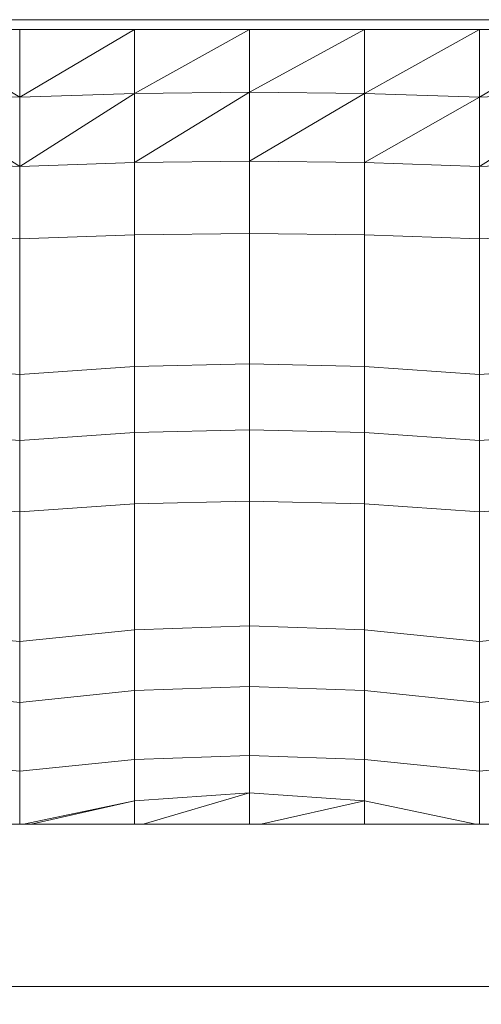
# Model space of a CAD drawing. Header units: millimetres. Extents: x -30280 to 100171, y -17460 to 4378.
# Tile 151 of 256: x 72892 to 73079, y -13092 to -12694. Entities that reach past the tile are written whole.
import ezdxf

# ---------------------------------------------------------------- set-up
doc = ezdxf.new("R2010")
doc.units = ezdxf.units.MM
doc.header["$MEASUREMENT"] = 0
doc.linetypes.add('Wipeout_Contour', pattern=[1000, 0, -1000])
doc.layers.add('Nuevo_09_EI_Mobiliari general', color=7, linetype='Continuous')
doc.layers.add('Nuevo_09_EI_Mobiliari general_Pluma_Nº__1', color=7, linetype='Continuous', lineweight=5)

# ---------------------------------------------------------------- blocks, each defined once
blk = doc.blocks.new('Elem Sección_273_3', base_point=(91863.52, -13459.98))
at = {"color": 254, "linetype": 'Wipeout_Contour', "lineweight": 0, "ltscale": 221928.558697}
blk.add_wipeout([(72845.86, -12697.89), (72892.36, -12725.23), (72892.36, -12697.89)], dxfattribs=at).dxf.layer = 'Nuevo_09_EI_Mobiliari general'
at = {"color": 254, "linetype": 'Wipeout_Contour', "lineweight": 0, "ltscale": 222482.891292}
blk.add_wipeout([(73078.36, -12697.89), (73031.86, -12723.8), (73078.36, -12725.23)], dxfattribs=at).dxf.layer = 'Nuevo_09_EI_Mobiliari general'
at = {"color": 254, "linetype": 'Wipeout_Contour', "lineweight": 0, "ltscale": 295955.578396}
blk.add_wipeout([(72845.86, -12834.29), (72892.36, -12837.51), (72892.36, -12812.92), (72845.86, -12810.43)], dxfattribs=at).dxf.layer = 'Nuevo_09_EI_Mobiliari general'
at = {"color": 254, "linetype": 'Wipeout_Contour', "lineweight": 0, "ltscale": 296031.37541}
blk.add_wipeout([(72845.86, -12940.84), (72892.36, -12945.63), (72892.36, -12924.18), (72845.86, -12920.03)], dxfattribs=at).dxf.layer = 'Nuevo_09_EI_Mobiliari general'
at = {"color": 254, "linetype": 'Wipeout_Contour', "lineweight": 0, "ltscale": 222188.54063}
blk.add_wipeout([(72893.88, -13019.55), (72896.95, -13019.55), (72938.86, -13010.11)], dxfattribs=at).dxf.layer = 'Nuevo_09_EI_Mobiliari general'
at = {"color": 254, "linetype": 'Wipeout_Contour', "lineweight": 0, "ltscale": 221888.350952}
blk.add_wipeout([(72845.86, -12697.89), (72845.86, -12723.8), (72892.36, -12725.23)], dxfattribs=at).dxf.layer = 'Nuevo_09_EI_Mobiliari general'
at = {"color": 254, "linetype": 'Wipeout_Contour', "lineweight": 0, "ltscale": 222433.216669}
blk.add_wipeout([(73078.36, -12697.89), (73031.86, -12697.89), (73031.86, -12723.8)], dxfattribs=at).dxf.layer = 'Nuevo_09_EI_Mobiliari general'
at = {"color": 254, "linetype": 'Wipeout_Contour', "lineweight": 0, "ltscale": 295973.259625}
blk.add_wipeout([(72845.86, -12861), (72892.36, -12864.23), (72892.36, -12837.51), (72845.86, -12834.29)], dxfattribs=at).dxf.layer = 'Nuevo_09_EI_Mobiliari general'
at = {"color": 254, "linetype": 'Wipeout_Contour', "lineweight": 0, "ltscale": 296047.382218}
blk.add_wipeout([(72845.86, -12940.84), (72845.86, -12965.45), (72892.36, -12970.24), (72892.36, -12945.63)], dxfattribs=at).dxf.layer = 'Nuevo_09_EI_Mobiliari general'
at = {"color": 254, "linetype": 'Wipeout_Contour', "lineweight": 0, "ltscale": 222231.904703}
blk.add_wipeout([(72938.86, -13010.11), (72896.95, -13019.55), (72938.86, -13019.55)], dxfattribs=at).dxf.layer = 'Nuevo_09_EI_Mobiliari general'
at = {"color": 254, "linetype": 'Wipeout_Contour', "lineweight": 0, "ltscale": 221942.547336}
blk.add_wipeout([(72845.86, -12723.8), (72892.36, -12753.29), (72892.36, -12725.23)], dxfattribs=at).dxf.layer = 'Nuevo_09_EI_Mobiliari general'
at = {"color": 254, "linetype": 'Wipeout_Contour', "lineweight": 0, "ltscale": 222497.187877}
blk.add_wipeout([(73078.36, -12725.23), (73031.86, -12751.7), (73078.36, -12753.29)], dxfattribs=at).dxf.layer = 'Nuevo_09_EI_Mobiliari general'
at = {"color": 254, "linetype": 'Wipeout_Contour', "lineweight": 0, "ltscale": 296138.765744}
blk.add_wipeout([(72892.36, -12812.92), (72892.36, -12837.51), (72938.86, -12834.29), (72938.86, -12810.43)], dxfattribs=at).dxf.layer = 'Nuevo_09_EI_Mobiliari general'
at = {"color": 254, "linetype": 'Wipeout_Contour', "lineweight": 0, "ltscale": 295992.601768}
blk.add_wipeout([(72845.86, -12889.92), (72892.36, -12893.14), (72892.36, -12864.23), (72845.86, -12861)], dxfattribs=at).dxf.layer = 'Nuevo_09_EI_Mobiliari general'
at = {"color": 254, "linetype": 'Wipeout_Contour', "lineweight": 0, "ltscale": 296214.516236}
blk.add_wipeout([(72892.36, -12945.63), (72938.86, -12940.84), (72938.86, -12920.03), (72892.36, -12924.18)], dxfattribs=at).dxf.layer = 'Nuevo_09_EI_Mobiliari general'
at = {"color": 254, "linetype": 'Wipeout_Contour', "lineweight": 0, "ltscale": 296065.778088}
blk.add_wipeout([(72845.86, -12965.45), (72845.86, -12993.33), (72892.36, -12998.12), (72892.36, -12970.24)], dxfattribs=at).dxf.layer = 'Nuevo_09_EI_Mobiliari general'
at = {"color": 254, "linetype": 'Wipeout_Contour', "lineweight": 0, "ltscale": 296413.246502}
blk.add_wipeout([(72938.86, -13019.55), (72942.36, -13019.55), (72985.36, -13006.83), (72938.86, -13010.11)], dxfattribs=at).dxf.layer = 'Nuevo_09_EI_Mobiliari general'
at = {"color": 254, "linetype": 'Wipeout_Contour', "lineweight": 0, "ltscale": 221902.441463}
blk.add_wipeout([(72845.86, -12723.8), (72845.86, -12751.7), (72892.36, -12753.29)], dxfattribs=at).dxf.layer = 'Nuevo_09_EI_Mobiliari general'
at = {"color": 254, "linetype": 'Wipeout_Contour', "lineweight": 0, "ltscale": 222447.146429}
blk.add_wipeout([(73078.36, -12725.23), (73031.86, -12723.8), (73031.86, -12751.7)], dxfattribs=at).dxf.layer = 'Nuevo_09_EI_Mobiliari general'
at = {"color": 254, "linetype": 'Wipeout_Contour', "lineweight": 0, "ltscale": 296320.633372}
blk.add_wipeout([(72938.86, -12810.43), (72938.86, -12834.29), (72985.36, -12833.19), (72985.36, -12809.58)], dxfattribs=at).dxf.layer = 'Nuevo_09_EI_Mobiliari general'
at = {"color": 254, "linetype": 'Wipeout_Contour', "lineweight": 0, "ltscale": 296395.569411}
blk.add_wipeout([(72938.86, -12920.03), (72938.86, -12940.84), (72985.36, -12939.21), (72985.36, -12918.61)], dxfattribs=at).dxf.layer = 'Nuevo_09_EI_Mobiliari general'
at = {"color": 254, "linetype": 'Wipeout_Contour', "lineweight": 0, "ltscale": 222367.581168}
blk.add_wipeout([(72985.36, -13006.83), (72942.36, -13019.55), (72985.36, -13019.55)], dxfattribs=at).dxf.layer = 'Nuevo_09_EI_Mobiliari general'
at = {"color": 254, "linetype": 'Wipeout_Contour', "lineweight": 0, "ltscale": 222345.13681}
blk.add_wipeout([(73031.86, -12697.89), (72985.36, -12723.32), (73031.86, -12723.8)], dxfattribs=at).dxf.layer = 'Nuevo_09_EI_Mobiliari general'
at = {"color": 254, "linetype": 'Wipeout_Contour', "lineweight": 0, "ltscale": 222620.326825}
blk.add_wipeout([(73124.86, -12697.89), (73078.36, -12725.23), (73124.86, -12723.8)], dxfattribs=at).dxf.layer = 'Nuevo_09_EI_Mobiliari general'
at = {"color": 254, "linetype": 'Wipeout_Contour', "lineweight": 0, "ltscale": 295916.39963}
blk.add_wipeout([(72845.86, -12751.7), (72845.86, -12781), (72892.36, -12782.58), (72892.36, -12753.29)], dxfattribs=at).dxf.layer = 'Nuevo_09_EI_Mobiliari general'
at = {"color": 254, "linetype": 'Wipeout_Contour', "lineweight": 0, "ltscale": 296649.264357}
blk.add_wipeout([(73078.36, -12753.29), (73031.86, -12751.7), (73031.86, -12781), (73078.36, -12782.58)], dxfattribs=at).dxf.layer = 'Nuevo_09_EI_Mobiliari general'
at = {"color": 254, "linetype": 'Wipeout_Contour', "lineweight": 0, "ltscale": 296503.827721}
blk.add_wipeout([(72985.36, -12809.58), (72985.36, -12833.19), (73031.86, -12834.29), (73031.86, -12810.43)], dxfattribs=at).dxf.layer = 'Nuevo_09_EI_Mobiliari general'
at = {"color": 254, "linetype": 'Wipeout_Contour', "lineweight": 0, "ltscale": 296156.436116}
blk.add_wipeout([(72938.86, -12834.29), (72892.36, -12837.51), (72892.36, -12864.23), (72938.86, -12861)], dxfattribs=at).dxf.layer = 'Nuevo_09_EI_Mobiliari general'
at = {"color": 254, "linetype": 'Wipeout_Contour', "lineweight": 0, "ltscale": 296578.717353}
blk.add_wipeout([(72985.36, -12918.61), (72985.36, -12939.21), (73031.86, -12940.84), (73031.86, -12920.03)], dxfattribs=at).dxf.layer = 'Nuevo_09_EI_Mobiliari general'
at = {"color": 254, "linetype": 'Wipeout_Contour', "lineweight": 0, "ltscale": 296230.513219}
blk.add_wipeout([(72892.36, -12945.63), (72892.36, -12970.24), (72938.86, -12965.45), (72938.86, -12940.84)], dxfattribs=at).dxf.layer = 'Nuevo_09_EI_Mobiliari general'
at = {"color": 254, "linetype": 'Wipeout_Contour', "lineweight": 0, "ltscale": 296597.412921}
blk.add_wipeout([(72985.36, -13019.55), (72989.95, -13019.55), (73031.86, -13010.11), (72985.36, -13006.83)], dxfattribs=at).dxf.layer = 'Nuevo_09_EI_Mobiliari general'
at = {"layer": 'Nuevo_09_EI_Mobiliari general_Pluma_Nº__1', "color": 7, "linetype": 'Continuous', "lineweight": 5}
for p, q in [((72845.86, -12834.29), (72892.36, -12837.51)), ((72845.86, -12940.84), (72892.36, -12945.63))]:
    blk.add_line(p, q, dxfattribs=at)
at = {"color": 254, "linetype": 'Wipeout_Contour', "lineweight": 0, "ltscale": 222295.698498}
blk.add_wipeout([(73031.86, -12697.89), (72985.36, -12697.89), (72985.36, -12723.32)], dxfattribs=at).dxf.layer = 'Nuevo_09_EI_Mobiliari general'
at = {"color": 254, "linetype": 'Wipeout_Contour', "lineweight": 0, "ltscale": 222570.898238}
blk.add_wipeout([(73124.86, -12697.89), (73078.36, -12697.89), (73078.36, -12725.23)], dxfattribs=at).dxf.layer = 'Nuevo_09_EI_Mobiliari general'
at = {"color": 254, "linetype": 'Wipeout_Contour', "lineweight": 0, "ltscale": 295936.843449}
blk.add_wipeout([(72845.86, -12781), (72845.86, -12810.43), (72892.36, -12812.92), (72892.36, -12782.58)], dxfattribs=at).dxf.layer = 'Nuevo_09_EI_Mobiliari general'
at = {"color": 254, "linetype": 'Wipeout_Contour', "lineweight": 0, "ltscale": 296688.346346}
blk.add_wipeout([(73031.86, -12834.29), (73078.36, -12837.51), (73078.36, -12812.92), (73031.86, -12810.43)], dxfattribs=at).dxf.layer = 'Nuevo_09_EI_Mobiliari general'
at = {"color": 254, "linetype": 'Wipeout_Contour', "lineweight": 0, "ltscale": 296338.116491}
blk.add_wipeout([(72985.36, -12833.19), (72938.86, -12834.29), (72938.86, -12861), (72985.36, -12859.91)], dxfattribs=at).dxf.layer = 'Nuevo_09_EI_Mobiliari general'
at = {"color": 254, "linetype": 'Wipeout_Contour', "lineweight": 0, "ltscale": 296763.956202}
blk.add_wipeout([(73031.86, -12940.84), (73078.36, -12945.63), (73078.36, -12924.18), (73031.86, -12920.03)], dxfattribs=at).dxf.layer = 'Nuevo_09_EI_Mobiliari general'
at = {"color": 254, "linetype": 'Wipeout_Contour', "lineweight": 0, "ltscale": 296411.400036}
blk.add_wipeout([(72938.86, -12940.84), (72938.86, -12965.45), (72985.36, -12963.82), (72985.36, -12939.21)], dxfattribs=at).dxf.layer = 'Nuevo_09_EI_Mobiliari general'
at = {"color": 254, "linetype": 'Wipeout_Contour', "lineweight": 0, "ltscale": 222506.569111}
blk.add_wipeout([(73031.86, -13010.11), (72989.95, -13019.55), (73031.86, -13019.55)], dxfattribs=at).dxf.layer = 'Nuevo_09_EI_Mobiliari general'
at = {"layer": 'Nuevo_09_EI_Mobiliari general_Pluma_Nº__1', "color": 7, "linetype": 'Continuous', "lineweight": 5}
for p, q in [((72892.36, -12837.51), (72938.86, -12834.29)), ((72892.36, -12945.63), (72938.86, -12940.84))]:
    blk.add_line(p, q, dxfattribs=at)
at = {"color": 254, "linetype": 'Wipeout_Contour', "lineweight": 0, "ltscale": 222359.161535}
blk.add_wipeout([(73031.86, -12723.8), (72985.36, -12751.17), (73031.86, -12751.7)], dxfattribs=at).dxf.layer = 'Nuevo_09_EI_Mobiliari general'
at = {"color": 254, "linetype": 'Wipeout_Contour', "lineweight": 0, "ltscale": 222634.371179}
blk.add_wipeout([(73124.86, -12723.8), (73078.36, -12753.29), (73124.86, -12751.7)], dxfattribs=at).dxf.layer = 'Nuevo_09_EI_Mobiliari general'
at = {"color": 254, "linetype": 'Wipeout_Contour', "lineweight": 0, "ltscale": 296521.300012}
blk.add_wipeout([(73031.86, -12834.29), (72985.36, -12833.19), (72985.36, -12859.91), (73031.86, -12861)], dxfattribs=at).dxf.layer = 'Nuevo_09_EI_Mobiliari general'
at = {"color": 254, "linetype": 'Wipeout_Contour', "lineweight": 0, "ltscale": 296175.766298}
blk.add_wipeout([(72892.36, -12893.14), (72938.86, -12889.92), (72938.86, -12861), (72892.36, -12864.23)], dxfattribs=at).dxf.layer = 'Nuevo_09_EI_Mobiliari general'
at = {"color": 254, "linetype": 'Wipeout_Contour', "lineweight": 0, "ltscale": 296594.538178}
blk.add_wipeout([(72985.36, -12939.21), (72985.36, -12963.82), (73031.86, -12965.45), (73031.86, -12940.84)], dxfattribs=at).dxf.layer = 'Nuevo_09_EI_Mobiliari general'
at = {"color": 254, "linetype": 'Wipeout_Contour', "lineweight": 0, "ltscale": 222593.091055}
blk.add_wipeout([(73031.86, -13019.55), (73076.84, -13019.55), (73031.86, -13010.11)], dxfattribs=at).dxf.layer = 'Nuevo_09_EI_Mobiliari general'
at = {"layer": 'Nuevo_09_EI_Mobiliari general_Pluma_Nº__1', "color": 7, "linetype": 'Continuous', "lineweight": 5}
for p, q in [((72938.86, -12834.29), (72985.36, -12833.19)), ((72892.36, -12837.51), (72892.36, -12864.23)), ((72845.86, -12861), (72892.36, -12864.23)), ((72938.86, -12940.84), (72985.36, -12939.21))]:
    blk.add_line(p, q, dxfattribs=at)
at = {"color": 254, "linetype": 'Wipeout_Contour', "lineweight": 0, "ltscale": 222309.294275}
blk.add_wipeout([(73031.86, -12723.8), (72985.36, -12723.32), (72985.36, -12751.17)], dxfattribs=at).dxf.layer = 'Nuevo_09_EI_Mobiliari general'
at = {"color": 254, "linetype": 'Wipeout_Contour', "lineweight": 0, "ltscale": 222584.846765}
blk.add_wipeout([(73124.86, -12723.8), (73078.36, -12725.23), (73078.36, -12753.29)], dxfattribs=at).dxf.layer = 'Nuevo_09_EI_Mobiliari general'
at = {"color": 254, "linetype": 'Wipeout_Contour', "lineweight": 0, "ltscale": 296705.983908}
blk.add_wipeout([(73031.86, -12861), (73078.36, -12864.23), (73078.36, -12837.51), (73031.86, -12834.29)], dxfattribs=at).dxf.layer = 'Nuevo_09_EI_Mobiliari general'
at = {"color": 254, "linetype": 'Wipeout_Contour', "lineweight": 0, "ltscale": 296357.431577}
blk.add_wipeout([(72938.86, -12861), (72938.86, -12889.92), (72985.36, -12888.82), (72985.36, -12859.91)], dxfattribs=at).dxf.layer = 'Nuevo_09_EI_Mobiliari general'
at = {"color": 254, "linetype": 'Wipeout_Contour', "lineweight": 0, "ltscale": 296779.923499}
blk.add_wipeout([(73031.86, -12940.84), (73031.86, -12965.45), (73078.36, -12970.24), (73078.36, -12945.63)], dxfattribs=at).dxf.layer = 'Nuevo_09_EI_Mobiliari general'
at = {"color": 254, "linetype": 'Wipeout_Contour', "lineweight": 0, "ltscale": 296939.487437}
blk.add_wipeout([(73438.36, -13085.2), (73438.36, -13019.55), (72718.36, -13019.55), (72718.36, -13085.2)], dxfattribs=at).dxf.layer = 'Nuevo_09_EI_Mobiliari general'
at = {"layer": 'Nuevo_09_EI_Mobiliari general_Pluma_Nº__1', "color": 7, "linetype": 'Continuous', "lineweight": 5}
for p, q in [((73078.36, -12725.23), (73031.86, -12723.8)), ((73124.86, -12723.8), (73078.36, -12725.23)), ((72938.86, -12834.29), (72938.86, -12861)), ((72985.36, -12833.19), (73031.86, -12834.29)), ((72892.36, -12864.23), (72938.86, -12861)), ((72985.36, -12939.21), (73031.86, -12940.84))]:
    blk.add_line(p, q, dxfattribs=at)
at = {"color": 254, "linetype": 'Wipeout_Contour', "lineweight": 0, "ltscale": 222207.70642}
blk.add_wipeout([(72985.36, -12697.89), (72938.86, -12723.8), (72985.36, -12723.32)], dxfattribs=at).dxf.layer = 'Nuevo_09_EI_Mobiliari general'
at = {"color": 254, "linetype": 'Wipeout_Contour', "lineweight": 0, "ltscale": 296871.547672}
blk.add_wipeout([(73078.36, -12812.92), (73078.36, -12837.51), (73124.86, -12834.29), (73124.86, -12810.43)], dxfattribs=at).dxf.layer = 'Nuevo_09_EI_Mobiliari general'
at = {"color": 254, "linetype": 'Wipeout_Contour', "lineweight": 0, "ltscale": 296540.603166}
blk.add_wipeout([(72985.36, -12859.91), (72985.36, -12888.82), (73031.86, -12889.92), (73031.86, -12861)], dxfattribs=at).dxf.layer = 'Nuevo_09_EI_Mobiliari general'
at = {"color": 254, "linetype": 'Wipeout_Contour', "lineweight": 0, "ltscale": 296196.476562}
blk.add_wipeout([(72892.36, -12924.18), (72938.86, -12920.03), (72938.86, -12889.92), (72892.36, -12893.14)], dxfattribs=at).dxf.layer = 'Nuevo_09_EI_Mobiliari general'
at = {"color": 254, "linetype": 'Wipeout_Contour', "lineweight": 0, "ltscale": 296947.111233}
blk.add_wipeout([(73078.36, -12945.63), (73124.86, -12940.84), (73124.86, -12920.03), (73078.36, -12924.18)], dxfattribs=at).dxf.layer = 'Nuevo_09_EI_Mobiliari general'
at = {"color": 254, "linetype": 'Wipeout_Contour', "lineweight": 0, "ltscale": 370126.336441}
blk.add_wipeout([(72892.36, -12998.12), (72845.86, -12993.33), (72845.86, -13010.11), (72890.84, -13019.55), (72892.36, -13019.55)], dxfattribs=at).dxf.layer = 'Nuevo_09_EI_Mobiliari general'
at = {"color": 254, "linetype": 'Wipeout_Contour', "lineweight": 0, "ltscale": 3860630.931072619}
blk.add_wipeout([(72702.36, -13158.54), (72718.36, -13158.54), (72718.36, -13096.58), (72768.36, -13096.58), (72768.36, -13095.52), (72816.05, -13095.52), (72816.05, -13096.58), (72850.12, -13096.58), (72850.12, -13095.52), (72897.81, -13095.52), (72897.81, -13096.58), (72931.88, -13096.58), (72931.88, -13095.52), (72979.57, -13095.52), (72979.57, -13096.58), (73013.63, -13096.58), (73013.63, -13095.52), (73061.33, -13095.52), (73061.33, -13096.58), (73095.39, -13096.58), (73095.39, -13095.52), (73143.08, -13095.52), (73143.08, -13096.58), (73177.15, -13096.58), (73177.15, -13095.52), (73224.84, -13095.52), (73224.84, -13096.58), (73258.91, -13096.58), (73258.91, -13095.52), (73306.6, -13095.52), (73306.6, -13096.58), (73340.67, -13096.58), (73340.67, -13095.52), (73388.36, -13095.52), (73388.36, -13096.58), (73438.36, -13096.58), (73438.36, -13158.54), (73454.36, -13158.54), (73454.36, -13089.34), (73453.81, -13088.27), (73452.22, -13087.27), (73449.67, -13086.41), (73446.36, -13085.75), (73442.5, -13085.34), (73438.36, -13085.2), (72718.36, -13085.2), (72714.22, -13085.34), (72710.36, -13085.75), (72707.05, -13086.41), (72704.5, -13087.27), (72702.9, -13088.27), (72702.36, -13089.34)], dxfattribs=at).dxf.layer = 'Nuevo_09_EI_Mobiliari general'
at = {"layer": 'Nuevo_09_EI_Mobiliari general_Pluma_Nº__1', "color": 7, "linetype": 'Continuous', "lineweight": 5}
for p, q in [((72985.36, -12833.19), (72985.36, -12859.91)), ((72938.86, -12861), (72985.36, -12859.91)), ((72892.36, -12864.23), (72892.36, -12893.14)), ((72845.86, -12889.92), (72892.36, -12893.14)), ((72892.36, -12893.14), (72892.36, -12924.18)), ((72892.36, -12924.18), (72892.36, -12945.63)), ((73438.36, -13085.2), (72718.36, -13085.2))]:
    blk.add_line(p, q, dxfattribs=at)
at = {"color": 254, "linetype": 'Wipeout_Contour', "lineweight": 0, "ltscale": 222158.349294}
blk.add_wipeout([(72985.36, -12697.89), (72938.86, -12697.89), (72938.86, -12723.8)], dxfattribs=at).dxf.layer = 'Nuevo_09_EI_Mobiliari general'
at = {"color": 254, "linetype": 'Wipeout_Contour', "lineweight": 0, "ltscale": 296669.657674}
blk.add_wipeout([(73078.36, -12782.58), (73031.86, -12781), (73031.86, -12810.43), (73078.36, -12812.92)], dxfattribs=at).dxf.layer = 'Nuevo_09_EI_Mobiliari general'
at = {"color": 254, "linetype": 'Wipeout_Contour', "lineweight": 0, "ltscale": 296725.278288}
blk.add_wipeout([(73078.36, -12864.23), (73031.86, -12861), (73031.86, -12889.92), (73078.36, -12893.14)], dxfattribs=at).dxf.layer = 'Nuevo_09_EI_Mobiliari general'
at = {"color": 254, "linetype": 'Wipeout_Contour', "lineweight": 0, "ltscale": 296377.911643}
blk.add_wipeout([(72938.86, -12889.92), (72938.86, -12920.03), (72985.36, -12918.61), (72985.36, -12888.82)], dxfattribs=at).dxf.layer = 'Nuevo_09_EI_Mobiliari general'
at = {"color": 254, "linetype": 'Wipeout_Contour', "lineweight": 0, "ltscale": 296248.89772}
blk.add_wipeout([(72892.36, -12970.24), (72892.36, -12998.12), (72938.86, -12993.33), (72938.86, -12965.45)], dxfattribs=at).dxf.layer = 'Nuevo_09_EI_Mobiliari general'
at = {"layer": 'Nuevo_09_EI_Mobiliari general_Pluma_Nº__1', "color": 7, "linetype": 'Continuous', "lineweight": 5}
for p, q in [((73031.86, -12834.29), (73031.86, -12861)), ((72938.86, -12861), (72938.86, -12889.92)), ((72985.36, -12859.91), (73031.86, -12861)), ((72892.36, -12893.14), (72938.86, -12889.92)), ((72938.86, -12889.92), (72938.86, -12920.03)), ((72938.86, -12920.03), (72938.86, -12940.84)), ((72892.36, -12945.63), (72892.36, -12970.24)), ((72845.86, -12965.45), (72892.36, -12970.24))]:
    blk.add_line(p, q, dxfattribs=at)
at = {"color": 254, "linetype": 'Wipeout_Contour', "lineweight": 0, "ltscale": 296465.313101}
blk.add_wipeout([(73031.86, -12751.7), (72985.36, -12751.17), (72985.36, -12780.46), (73031.86, -12781)], dxfattribs=at).dxf.layer = 'Nuevo_09_EI_Mobiliari general'
at = {"color": 254, "linetype": 'Wipeout_Contour', "lineweight": 0, "ltscale": 296832.489531}
blk.add_wipeout([(73124.86, -12751.7), (73078.36, -12753.29), (73078.36, -12782.58), (73124.86, -12781)], dxfattribs=at).dxf.layer = 'Nuevo_09_EI_Mobiliari general'
at = {"color": 254, "linetype": 'Wipeout_Contour', "lineweight": 0, "ltscale": 296889.17443}
blk.add_wipeout([(73078.36, -12864.23), (73124.86, -12861), (73124.86, -12834.29), (73078.36, -12837.51)], dxfattribs=at).dxf.layer = 'Nuevo_09_EI_Mobiliari general'
at = {"color": 254, "linetype": 'Wipeout_Contour', "lineweight": 0, "ltscale": 296561.070548}
blk.add_wipeout([(72985.36, -12888.82), (72985.36, -12918.61), (73031.86, -12920.03), (73031.86, -12889.92)], dxfattribs=at).dxf.layer = 'Nuevo_09_EI_Mobiliari general'
at = {"color": 254, "linetype": 'Wipeout_Contour', "lineweight": 0, "ltscale": 296429.768765}
blk.add_wipeout([(72938.86, -12965.45), (72938.86, -12993.33), (72985.36, -12991.7), (72985.36, -12963.82)], dxfattribs=at).dxf.layer = 'Nuevo_09_EI_Mobiliari general'
at = {"layer": 'Nuevo_09_EI_Mobiliari general_Pluma_Nº__1', "color": 7, "linetype": 'Continuous', "lineweight": 5}
for p, q in [((73031.86, -12723.8), (73031.86, -12751.7)), ((73124.86, -12723.8), (73078.36, -12753.29)), ((73078.36, -12725.23), (73031.86, -12751.7)), ((73078.36, -12725.23), (73078.36, -12753.29)), ((73078.36, -12753.29), (73031.86, -12751.7)), ((73124.86, -12751.7), (73078.36, -12753.29)), ((73031.86, -12834.29), (73078.36, -12837.51)), ((73078.36, -12837.51), (73124.86, -12834.29)), ((72985.36, -12859.91), (72985.36, -12888.82)), ((72938.86, -12889.92), (72985.36, -12888.82)), ((72985.36, -12888.82), (72985.36, -12918.61)), ((72985.36, -12918.61), (72985.36, -12939.21)), ((72938.86, -12940.84), (72938.86, -12965.45)), ((72892.36, -12970.24), (72938.86, -12965.45))]:
    blk.add_line(p, q, dxfattribs=at)
at = {"color": 254, "linetype": 'Wipeout_Contour', "lineweight": 0, "ltscale": 222221.65668}
blk.add_wipeout([(72985.36, -12723.32), (72938.86, -12751.7), (72985.36, -12751.17)], dxfattribs=at).dxf.layer = 'Nuevo_09_EI_Mobiliari general'
at = {"color": 254, "linetype": 'Wipeout_Contour', "lineweight": 0, "ltscale": 296485.510364}
blk.add_wipeout([(73031.86, -12781), (72985.36, -12780.46), (72985.36, -12809.58), (73031.86, -12810.43)], dxfattribs=at).dxf.layer = 'Nuevo_09_EI_Mobiliari general'
at = {"color": 254, "linetype": 'Wipeout_Contour', "lineweight": 0, "ltscale": 296852.870358}
blk.add_wipeout([(73124.86, -12781), (73078.36, -12782.58), (73078.36, -12812.92), (73124.86, -12810.43)], dxfattribs=at).dxf.layer = 'Nuevo_09_EI_Mobiliari general'
at = {"color": 254, "linetype": 'Wipeout_Contour', "lineweight": 0, "ltscale": 296745.9501}
blk.add_wipeout([(73078.36, -12893.14), (73031.86, -12889.92), (73031.86, -12920.03), (73078.36, -12924.18)], dxfattribs=at).dxf.layer = 'Nuevo_09_EI_Mobiliari general'
at = {"color": 254, "linetype": 'Wipeout_Contour', "lineweight": 0, "ltscale": 296612.895565}
blk.add_wipeout([(72985.36, -12963.82), (72985.36, -12991.7), (73031.86, -12993.33), (73031.86, -12965.45)], dxfattribs=at).dxf.layer = 'Nuevo_09_EI_Mobiliari general'
at = {"color": 254, "linetype": 'Wipeout_Contour', "lineweight": 0, "ltscale": 370313.356286}
blk.add_wipeout([(72892.36, -12998.12), (72892.36, -13019.55), (72893.88, -13019.55), (72938.86, -13010.11), (72938.86, -12993.33)], dxfattribs=at).dxf.layer = 'Nuevo_09_EI_Mobiliari general'
at = {"layer": 'Nuevo_09_EI_Mobiliari general_Pluma_Nº__1', "color": 7, "linetype": 'Continuous', "lineweight": 5}
for p, q in [((73031.86, -12751.7), (73031.86, -12781)), ((73078.36, -12753.29), (73078.36, -12782.58)), ((73031.86, -12781), (73031.86, -12810.43)), ((73078.36, -12782.58), (73031.86, -12781)), ((73124.86, -12781), (73078.36, -12782.58)), ((73078.36, -12782.58), (73078.36, -12812.92)), ((73031.86, -12810.43), (73031.86, -12834.29)), ((73078.36, -12812.92), (73078.36, -12837.51)), ((73031.86, -12861), (73031.86, -12889.92)), ((72985.36, -12888.82), (73031.86, -12889.92)), ((73031.86, -12889.92), (73031.86, -12920.03)), ((73031.86, -12920.03), (73031.86, -12940.84)), ((72985.36, -12939.21), (72985.36, -12963.82)), ((72938.86, -12965.45), (72985.36, -12963.82)), ((72892.36, -12970.24), (72892.36, -12998.12)), ((72845.86, -12993.33), (72892.36, -12998.12)), ((72892.36, -12998.12), (72892.36, -13019.55))]:
    blk.add_line(p, q, dxfattribs=at)
at = {"color": 254, "linetype": 'Wipeout_Contour', "lineweight": 0, "ltscale": 222171.96292}
blk.add_wipeout([(72985.36, -12723.32), (72938.86, -12723.8), (72938.86, -12751.7)], dxfattribs=at).dxf.layer = 'Nuevo_09_EI_Mobiliari general'
at = {"color": 254, "linetype": 'Wipeout_Contour', "lineweight": 0, "ltscale": 296908.456907}
blk.add_wipeout([(73124.86, -12861), (73078.36, -12864.23), (73078.36, -12893.14), (73124.86, -12889.92)], dxfattribs=at).dxf.layer = 'Nuevo_09_EI_Mobiliari general'
at = {"color": 254, "linetype": 'Wipeout_Contour', "lineweight": 0, "ltscale": 296798.273965}
blk.add_wipeout([(73031.86, -12965.45), (73031.86, -12993.33), (73078.36, -12998.12), (73078.36, -12970.24)], dxfattribs=at).dxf.layer = 'Nuevo_09_EI_Mobiliari general'
at = {"color": 254, "linetype": 'Wipeout_Contour', "lineweight": 0, "ltscale": 296445.117671}
blk.add_wipeout([(72938.86, -12993.33), (72938.86, -13010.11), (72985.36, -13006.83), (72985.36, -12991.7)], dxfattribs=at).dxf.layer = 'Nuevo_09_EI_Mobiliari general'
at = {"layer": 'Nuevo_09_EI_Mobiliari general_Pluma_Nº__1', "color": 7, "linetype": 'Continuous', "lineweight": 5}
for p, q in [((73031.86, -12723.8), (72985.36, -12723.32)), ((73078.36, -12837.51), (73078.36, -12864.23)), ((73031.86, -12861), (73078.36, -12864.23)), ((73078.36, -12864.23), (73124.86, -12861)), ((73031.86, -12940.84), (73031.86, -12965.45)), ((72938.86, -12965.45), (72938.86, -12993.33)), ((72985.36, -12963.82), (73031.86, -12965.45)), ((72892.36, -12998.12), (72938.86, -12993.33)), ((72938.86, -12993.33), (72938.86, -13010.11)), ((72893.88, -13019.55), (72938.86, -13010.11)), ((72896.95, -13019.55), (72938.86, -13010.11)), ((72938.86, -13019.55), (72938.86, -13010.11))]:
    blk.add_line(p, q, dxfattribs=at)
at = {"color": 254, "linetype": 'Wipeout_Contour', "lineweight": 0, "ltscale": 222070.600721}
blk.add_wipeout([(72938.86, -12697.89), (72892.36, -12725.23), (72938.86, -12723.8)], dxfattribs=at).dxf.layer = 'Nuevo_09_EI_Mobiliari general'
at = {"color": 254, "linetype": 'Wipeout_Contour', "lineweight": 0, "ltscale": 296282.094845}
blk.add_wipeout([(72985.36, -12751.17), (72938.86, -12751.7), (72938.86, -12781), (72985.36, -12780.46)], dxfattribs=at).dxf.layer = 'Nuevo_09_EI_Mobiliari general'
at = {"color": 254, "linetype": 'Wipeout_Contour', "lineweight": 0, "ltscale": 296929.116067}
blk.add_wipeout([(73078.36, -12893.14), (73078.36, -12924.18), (73124.86, -12920.03), (73124.86, -12889.92)], dxfattribs=at).dxf.layer = 'Nuevo_09_EI_Mobiliari general'
at = {"color": 254, "linetype": 'Wipeout_Contour', "lineweight": 0, "ltscale": 296963.068752}
blk.add_wipeout([(73078.36, -12945.63), (73078.36, -12970.24), (73124.86, -12965.45), (73124.86, -12940.84)], dxfattribs=at).dxf.layer = 'Nuevo_09_EI_Mobiliari general'
at = {"color": 254, "linetype": 'Wipeout_Contour', "lineweight": 0, "ltscale": 296628.234816}
blk.add_wipeout([(72985.36, -12991.7), (72985.36, -13006.83), (73031.86, -13010.11), (73031.86, -12993.33)], dxfattribs=at).dxf.layer = 'Nuevo_09_EI_Mobiliari general'
at = {"layer": 'Nuevo_09_EI_Mobiliari general_Pluma_Nº__1', "color": 7, "linetype": 'Continuous', "lineweight": 5}
for p, q in [((72985.36, -12723.32), (72985.36, -12751.17)), ((73031.86, -12723.8), (72985.36, -12751.17)), ((73031.86, -12751.7), (72985.36, -12751.17)), ((73078.36, -12864.23), (73078.36, -12893.14)), ((73031.86, -12889.92), (73078.36, -12893.14)), ((73078.36, -12893.14), (73124.86, -12889.92)), ((73078.36, -12893.14), (73078.36, -12924.18)), ((73078.36, -12924.18), (73078.36, -12945.63)), ((73031.86, -12940.84), (73078.36, -12945.63)), ((73078.36, -12945.63), (73124.86, -12940.84)), ((72985.36, -12963.82), (72985.36, -12991.7)), ((72938.86, -12993.33), (72985.36, -12991.7)), ((72985.36, -12991.7), (72985.36, -13006.83)), ((72938.86, -13010.11), (72985.36, -13006.83)), ((72942.36, -13019.55), (72985.36, -13006.83)), ((72985.36, -13019.55), (72985.36, -13006.83))]:
    blk.add_line(p, q, dxfattribs=at)
at = {"color": 254, "linetype": 'Wipeout_Contour', "lineweight": 0, "ltscale": 222021.164102}
blk.add_wipeout([(72938.86, -12697.89), (72892.36, -12697.89), (72892.36, -12725.23)], dxfattribs=at).dxf.layer = 'Nuevo_09_EI_Mobiliari general'
at = {"color": 254, "linetype": 'Wipeout_Contour', "lineweight": 0, "ltscale": 296302.30463}
blk.add_wipeout([(72985.36, -12780.46), (72938.86, -12781), (72938.86, -12810.43), (72985.36, -12809.58)], dxfattribs=at).dxf.layer = 'Nuevo_09_EI_Mobiliari general'
at = {"color": 254, "linetype": 'Wipeout_Contour', "lineweight": 0, "ltscale": 371041.900727}
blk.add_wipeout([(73078.36, -12998.12), (73031.86, -12993.33), (73031.86, -13010.11), (73076.84, -13019.55), (73078.36, -13019.55)], dxfattribs=at).dxf.layer = 'Nuevo_09_EI_Mobiliari general'
at = {"layer": 'Nuevo_09_EI_Mobiliari general_Pluma_Nº__1', "color": 7, "linetype": 'Continuous', "lineweight": 5}
for p, q in [((72985.36, -12751.17), (72985.36, -12780.46)), ((72985.36, -12780.46), (72985.36, -12809.58)), ((73031.86, -12781), (72985.36, -12780.46)), ((72985.36, -12809.58), (72985.36, -12833.19)), ((73031.86, -12965.45), (73031.86, -12993.33)), ((72985.36, -12991.7), (73031.86, -12993.33)), ((73031.86, -12993.33), (73031.86, -13010.11)), ((72985.36, -13006.83), (73031.86, -13010.11)), ((72989.95, -13019.55), (73031.86, -13010.11)), ((73031.86, -13019.55), (73031.86, -13010.11))]:
    blk.add_line(p, q, dxfattribs=at)
at = {"color": 254, "linetype": 'Wipeout_Contour', "lineweight": 0, "ltscale": 593383.594782}
blk.add_wipeout([(72707.94, -12697.89), (73448.78, -12697.89), (73446.36, -12696.05), (73442.5, -12694.47), (73438.36, -12693.93), (72718.36, -12693.93), (72714.22, -12694.47), (72710.36, -12696.05)], dxfattribs=at).dxf.layer = 'Nuevo_09_EI_Mobiliari general'
at = {"color": 254, "linetype": 'Wipeout_Contour', "lineweight": 0, "ltscale": 222084.679839}
blk.add_wipeout([(72938.86, -12723.8), (72892.36, -12753.29), (72938.86, -12751.7)], dxfattribs=at).dxf.layer = 'Nuevo_09_EI_Mobiliari general'
at = {"color": 254, "linetype": 'Wipeout_Contour', "lineweight": 0, "ltscale": 296981.407904}
blk.add_wipeout([(73078.36, -12970.24), (73078.36, -12998.12), (73124.86, -12993.33), (73124.86, -12965.45)], dxfattribs=at).dxf.layer = 'Nuevo_09_EI_Mobiliari general'
at = {"layer": 'Nuevo_09_EI_Mobiliari general_Pluma_Nº__1', "color": 7, "linetype": 'Continuous', "lineweight": 5}
for p, q in [((73438.36, -12693.93), (72718.36, -12693.93)), ((72845.86, -12697.89), (72892.36, -12697.89)), ((72938.86, -12697.89), (72892.36, -12697.89)), ((72985.36, -12697.89), (72938.86, -12697.89)), ((72985.36, -12697.89), (72985.36, -12723.32)), ((73031.86, -12697.89), (72985.36, -12697.89)), ((73031.86, -12697.89), (72985.36, -12723.32)), ((73031.86, -12697.89), (73031.86, -12723.8)), ((73078.36, -12697.89), (73031.86, -12697.89)), ((73078.36, -12697.89), (73031.86, -12723.8)), ((73078.36, -12697.89), (73078.36, -12725.23)), ((73124.86, -12697.89), (73078.36, -12697.89)), ((73124.86, -12697.89), (73078.36, -12725.23)), ((73078.36, -12945.63), (73078.36, -12970.24)), ((73031.86, -12965.45), (73078.36, -12970.24)), ((73078.36, -12970.24), (73124.86, -12965.45))]:
    blk.add_line(p, q, dxfattribs=at)
at = {"color": 254, "linetype": 'Wipeout_Contour', "lineweight": 0, "ltscale": 222035.147165}
blk.add_wipeout([(72938.86, -12723.8), (72892.36, -12725.23), (72892.36, -12753.29)], dxfattribs=at).dxf.layer = 'Nuevo_09_EI_Mobiliari general'
at = {"color": 254, "linetype": 'Wipeout_Contour', "lineweight": 0, "ltscale": 371228.935233}
blk.add_wipeout([(73078.36, -12998.12), (73078.36, -13019.55), (73079.88, -13019.55), (73124.86, -13010.11), (73124.86, -12993.33)], dxfattribs=at).dxf.layer = 'Nuevo_09_EI_Mobiliari general'
at = {"layer": 'Nuevo_09_EI_Mobiliari general_Pluma_Nº__1', "color": 7, "linetype": 'Continuous', "lineweight": 5}
for p, q in [((72845.86, -12697.89), (72892.36, -12725.23)), ((72892.36, -12697.89), (72892.36, -12725.23)), ((72938.86, -12697.89), (72892.36, -12725.23)), ((72938.86, -12697.89), (72938.86, -12723.8)), ((72985.36, -12697.89), (72938.86, -12723.8)), ((72845.86, -12723.8), (72892.36, -12725.23)), ((72938.86, -12723.8), (72892.36, -12725.23)), ((72985.36, -12723.32), (72938.86, -12723.8)), ((73078.36, -12970.24), (73078.36, -12998.12)), ((73031.86, -12993.33), (73078.36, -12998.12)), ((73078.36, -12998.12), (73124.86, -12993.33)), ((73078.36, -12998.12), (73078.36, -13019.55)), ((73031.86, -13010.11), (73076.84, -13019.55)), ((73438.36, -13019.55), (72718.36, -13019.55))]:
    blk.add_line(p, q, dxfattribs=at)
at = {"color": 254, "linetype": 'Wipeout_Contour', "lineweight": 0, "ltscale": 296099.610942}
blk.add_wipeout([(72938.86, -12751.7), (72892.36, -12753.29), (72892.36, -12782.58), (72938.86, -12781)], dxfattribs=at).dxf.layer = 'Nuevo_09_EI_Mobiliari general'
at = {"layer": 'Nuevo_09_EI_Mobiliari general_Pluma_Nº__1', "color": 7, "linetype": 'Continuous', "lineweight": 5}
for p, q in [((72845.86, -12723.8), (72892.36, -12753.29)), ((72938.86, -12723.8), (72892.36, -12753.29)), ((72985.36, -12723.32), (72938.86, -12751.7)), ((72938.86, -12723.8), (72938.86, -12751.7)), ((72892.36, -12725.23), (72892.36, -12753.29)), ((72845.86, -12751.7), (72892.36, -12753.29)), ((72938.86, -12751.7), (72892.36, -12753.29)), ((72985.36, -12751.17), (72938.86, -12751.7))]:
    blk.add_line(p, q, dxfattribs=at)
at = {"color": 254, "linetype": 'Wipeout_Contour', "lineweight": 0, "ltscale": 296120.042211}
blk.add_wipeout([(72938.86, -12781), (72892.36, -12782.58), (72892.36, -12812.92), (72938.86, -12810.43)], dxfattribs=at).dxf.layer = 'Nuevo_09_EI_Mobiliari general'
at = {"layer": 'Nuevo_09_EI_Mobiliari general_Pluma_Nº__1', "color": 7, "linetype": 'Continuous', "lineweight": 5}
for p, q in [((72938.86, -12751.7), (72938.86, -12781)), ((72892.36, -12753.29), (72892.36, -12782.58)), ((72845.86, -12781), (72892.36, -12782.58)), ((72938.86, -12781), (72892.36, -12782.58)), ((72892.36, -12782.58), (72892.36, -12812.92)), ((72985.36, -12780.46), (72938.86, -12781)), ((72938.86, -12781), (72938.86, -12810.43)), ((72938.86, -12810.43), (72938.86, -12834.29)), ((72892.36, -12812.92), (72892.36, -12837.51))]:
    blk.add_line(p, q, dxfattribs=at)

msp = doc.modelspace()

# ---------------------------------------------------------------- block references
at = {"layer": 'Nuevo_09_EI_Mobiliari general', "lineweight": 0}
msp.add_blockref('Elem Sección_273_3', (91863.52, -13459.98), dxfattribs=at)

doc.saveas('drawing.dxf')
